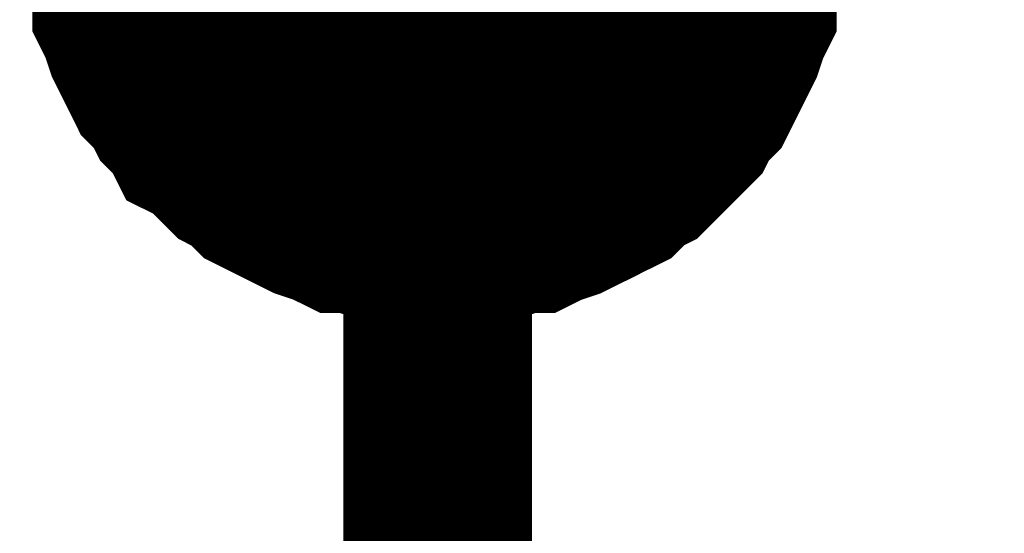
# Model space of a CAD drawing. Header units: inches. Extents: x 0 to 17, y 0 to 11.
# Tile 34 of 114: x 3.5745 to 3.636, y 6.211 to 6.2431. Entities that reach past the tile are written whole.
import ezdxf

# ---------------------------------------------------------------- set-up
doc = ezdxf.new("R2010")
doc.units = ezdxf.units.IN
doc.header["$MEASUREMENT"] = 0
doc.layers.add('Sheet', color=255, linetype='Continuous')

msp = doc.modelspace()

# ---------------------------------------------------------------- linework, layer by layer
at = {"layer": 'Sheet'}
msp.add_lwpolyline([(3.59, 6.25, 0.02, 0.02, 1), (3.61, 6.25, 0.02, 0.02, 1)], format="xyseb", close=True, dxfattribs=at)
for points in [[(3.600606, 6.229924, 0.0118, 0.0118, 0), (3.599417, 6.229924, 0.0118, 0.0118, 0), (3.598624, 6.229924, 0.0118, 0.0118, 0), (3.597435, 6.23032, 0.0118, 0.0118, 0), (3.596642, 6.23032, 0.0118, 0.0118, 0), (3.595452, 6.230717, 0.0118, 0.0118, 0), (3.59466, 6.230717, 0.0118, 0.0118, 0), (3.593867, 6.231113, 0.0118, 0.0118, 0), (3.592677, 6.23151, 0.0118, 0.0118, 0), (3.591884, 6.231906, 0.0118, 0.0118, 0), (3.591091, 6.232302, 0.0118, 0.0118, 0), (3.590299, 6.232699, 0.0118, 0.0118, 0), (3.589506, 6.233095, 0.0118, 0.0118, 0), (3.588713, 6.233888, 0.0118, 0.0118, 0), (3.58792, 6.234285, 0.0118, 0.0118, 0), (3.587127, 6.235078, 0.0118, 0.0118, 0), (3.586334, 6.235871, 0.0118, 0.0118, 0), (3.585541, 6.236267, 0.0118, 0.0118, 0), (3.585145, 6.23706, 0.0118, 0.0118, 0), (3.584352, 6.237853, 0.0118, 0.0118, 0), (3.583955, 6.238646, 0.0118, 0.0118, 0), (3.583162, 6.239439, 0.0118, 0.0118, 0), (3.582766, 6.240232, 0.0118, 0.0118, 0), (3.582369, 6.241025, 0.0118, 0.0118, 0), (3.581973, 6.241818, 0.0118, 0.0118, 0), (3.581576, 6.243007, 0.0118, 0.0118, 0), (3.58118, 6.2438, 0.0118, 0.0118, 0), (3.58118, 6.244593, 0.0118, 0.0118, 0), (3.580784, 6.245783, 0.0118, 0.0118, 0), (3.580784, 6.246576, 0.0118, 0.0118, 0), (3.580387, 6.247765, 0.0118, 0.0118, 0), (3.580387, 6.248558, 0.0118, 0.0118, 0), (3.580387, 6.249748, 0.0118, 0.0118, 0)], [(3.600606, 6.229924, 0.0118, 0.0118, 0), (3.599417, 6.229924, 0.0118, 0.0118, 0), (3.598624, 6.229924, 0.0118, 0.0118, 0), (3.597435, 6.23032, 0.0118, 0.0118, 0), (3.596642, 6.23032, 0.0118, 0.0118, 0), (3.595452, 6.230717, 0.0118, 0.0118, 0), (3.59466, 6.230717, 0.0118, 0.0118, 0), (3.593867, 6.231113, 0.0118, 0.0118, 0), (3.592677, 6.23151, 0.0118, 0.0118, 0), (3.591884, 6.231906, 0.0118, 0.0118, 0), (3.591091, 6.232302, 0.0118, 0.0118, 0), (3.590299, 6.232699, 0.0118, 0.0118, 0), (3.589506, 6.233095, 0.0118, 0.0118, 0), (3.588713, 6.233888, 0.0118, 0.0118, 0), (3.58792, 6.234285, 0.0118, 0.0118, 0), (3.587127, 6.235078, 0.0118, 0.0118, 0), (3.586334, 6.235871, 0.0118, 0.0118, 0), (3.585541, 6.236267, 0.0118, 0.0118, 0), (3.585145, 6.23706, 0.0118, 0.0118, 0), (3.584352, 6.237853, 0.0118, 0.0118, 0), (3.583955, 6.238646, 0.0118, 0.0118, 0), (3.583162, 6.239439, 0.0118, 0.0118, 0), (3.582766, 6.240232, 0.0118, 0.0118, 0), (3.582369, 6.241025, 0.0118, 0.0118, 0), (3.581973, 6.241818, 0.0118, 0.0118, 0), (3.581576, 6.243007, 0.0118, 0.0118, 0), (3.58118, 6.2438, 0.0118, 0.0118, 0), (3.58118, 6.244593, 0.0118, 0.0118, 0), (3.580784, 6.245783, 0.0118, 0.0118, 0), (3.580784, 6.246576, 0.0118, 0.0118, 0), (3.580387, 6.247765, 0.0118, 0.0118, 0), (3.580387, 6.248558, 0.0118, 0.0118, 0), (3.580387, 6.249748, 0.0118, 0.0118, 0)], [(3.600606, 6.229924, 0.0118, 0.0118, 0), (3.599417, 6.229924, 0.0118, 0.0118, 0), (3.598624, 6.229924, 0.0118, 0.0118, 0), (3.597435, 6.23032, 0.0118, 0.0118, 0), (3.596642, 6.23032, 0.0118, 0.0118, 0), (3.595452, 6.230717, 0.0118, 0.0118, 0), (3.59466, 6.230717, 0.0118, 0.0118, 0), (3.593867, 6.231113, 0.0118, 0.0118, 0), (3.592677, 6.23151, 0.0118, 0.0118, 0), (3.591884, 6.231906, 0.0118, 0.0118, 0), (3.591091, 6.232302, 0.0118, 0.0118, 0), (3.590299, 6.232699, 0.0118, 0.0118, 0), (3.589506, 6.233095, 0.0118, 0.0118, 0), (3.588713, 6.233888, 0.0118, 0.0118, 0), (3.58792, 6.234285, 0.0118, 0.0118, 0), (3.587127, 6.235078, 0.0118, 0.0118, 0), (3.586334, 6.235871, 0.0118, 0.0118, 0), (3.585541, 6.236267, 0.0118, 0.0118, 0), (3.585145, 6.23706, 0.0118, 0.0118, 0), (3.584352, 6.237853, 0.0118, 0.0118, 0), (3.583955, 6.238646, 0.0118, 0.0118, 0), (3.583162, 6.239439, 0.0118, 0.0118, 0), (3.582766, 6.240232, 0.0118, 0.0118, 0), (3.582369, 6.241025, 0.0118, 0.0118, 0), (3.581973, 6.241818, 0.0118, 0.0118, 0), (3.581576, 6.243007, 0.0118, 0.0118, 0), (3.58118, 6.2438, 0.0118, 0.0118, 0), (3.58118, 6.244593, 0.0118, 0.0118, 0), (3.580784, 6.245783, 0.0118, 0.0118, 0), (3.580784, 6.246576, 0.0118, 0.0118, 0), (3.580387, 6.247765, 0.0118, 0.0118, 0), (3.580387, 6.248558, 0.0118, 0.0118, 0), (3.580387, 6.249748, 0.0118, 0.0118, 0)], [(3.600606, 6.229924, 0.0118, 0.0118, 0), (3.599417, 6.229924, 0.0118, 0.0118, 0), (3.598624, 6.229924, 0.0118, 0.0118, 0), (3.597435, 6.23032, 0.0118, 0.0118, 0), (3.596642, 6.23032, 0.0118, 0.0118, 0), (3.595452, 6.230717, 0.0118, 0.0118, 0), (3.59466, 6.230717, 0.0118, 0.0118, 0), (3.593867, 6.231113, 0.0118, 0.0118, 0), (3.592677, 6.23151, 0.0118, 0.0118, 0), (3.591884, 6.231906, 0.0118, 0.0118, 0), (3.591091, 6.232302, 0.0118, 0.0118, 0), (3.590299, 6.232699, 0.0118, 0.0118, 0), (3.589506, 6.233095, 0.0118, 0.0118, 0), (3.588713, 6.233888, 0.0118, 0.0118, 0), (3.58792, 6.234285, 0.0118, 0.0118, 0), (3.587127, 6.235078, 0.0118, 0.0118, 0), (3.586334, 6.235871, 0.0118, 0.0118, 0), (3.585541, 6.236267, 0.0118, 0.0118, 0), (3.585145, 6.23706, 0.0118, 0.0118, 0), (3.584352, 6.237853, 0.0118, 0.0118, 0), (3.583955, 6.238646, 0.0118, 0.0118, 0), (3.583162, 6.239439, 0.0118, 0.0118, 0), (3.582766, 6.240232, 0.0118, 0.0118, 0), (3.582369, 6.241025, 0.0118, 0.0118, 0), (3.581973, 6.241818, 0.0118, 0.0118, 0), (3.581576, 6.243007, 0.0118, 0.0118, 0), (3.58118, 6.2438, 0.0118, 0.0118, 0), (3.58118, 6.244593, 0.0118, 0.0118, 0), (3.580784, 6.245783, 0.0118, 0.0118, 0), (3.580784, 6.246576, 0.0118, 0.0118, 0), (3.580387, 6.247765, 0.0118, 0.0118, 0), (3.580387, 6.248558, 0.0118, 0.0118, 0), (3.580387, 6.249748, 0.0118, 0.0118, 0)], [(3.620429, 6.249748, 0.0118, 0.0118, 0), (3.620429, 6.248558, 0.0118, 0.0118, 0), (3.620429, 6.247765, 0.0118, 0.0118, 0), (3.620033, 6.246576, 0.0118, 0.0118, 0), (3.620033, 6.245783, 0.0118, 0.0118, 0), (3.619636, 6.244593, 0.0118, 0.0118, 0), (3.619636, 6.2438, 0.0118, 0.0118, 0), (3.61924, 6.243007, 0.0118, 0.0118, 0), (3.618843, 6.241818, 0.0118, 0.0118, 0), (3.618447, 6.241025, 0.0118, 0.0118, 0), (3.61805, 6.240232, 0.0118, 0.0118, 0), (3.617654, 6.239439, 0.0118, 0.0118, 0), (3.617257, 6.238646, 0.0118, 0.0118, 0), (3.616465, 6.237853, 0.0118, 0.0118, 0), (3.616068, 6.23706, 0.0118, 0.0118, 0), (3.615275, 6.236267, 0.0118, 0.0118, 0), (3.614879, 6.235871, 0.0118, 0.0118, 0), (3.614086, 6.235078, 0.0118, 0.0118, 0), (3.613293, 6.234285, 0.0118, 0.0118, 0), (3.6125, 6.233888, 0.0118, 0.0118, 0), (3.611707, 6.233095, 0.0118, 0.0118, 0), (3.610914, 6.232699, 0.0118, 0.0118, 0), (3.610121, 6.232302, 0.0118, 0.0118, 0), (3.609328, 6.231906, 0.0118, 0.0118, 0), (3.608535, 6.23151, 0.0118, 0.0118, 0), (3.607346, 6.231113, 0.0118, 0.0118, 0), (3.606553, 6.230717, 0.0118, 0.0118, 0), (3.60576, 6.230717, 0.0118, 0.0118, 0), (3.604571, 6.23032, 0.0118, 0.0118, 0), (3.603778, 6.23032, 0.0118, 0.0118, 0), (3.602589, 6.229924, 0.0118, 0.0118, 0), (3.601796, 6.229924, 0.0118, 0.0118, 0), (3.600606, 6.229924, 0.0118, 0.0118, 0)], [(3.600606, 6.149834, 0.0118, 0.0118, 0), (3.600606, 6.249748, 0.0118, 0.0118, 0), (4.050583, 6.249748, 0.0118, 0.0118, 0), (4.450606, 6.249748, 0.0118, 0.0118, 0), (4.450606, 6.149834, 0.0118, 0.0118, 0)], [(3.620429, 6.249748, 0.0118, 0.0118, 0), (3.620429, 6.248558, 0.0118, 0.0118, 0), (3.620429, 6.247765, 0.0118, 0.0118, 0), (3.620033, 6.246576, 0.0118, 0.0118, 0), (3.620033, 6.245783, 0.0118, 0.0118, 0), (3.619636, 6.244593, 0.0118, 0.0118, 0), (3.619636, 6.2438, 0.0118, 0.0118, 0), (3.61924, 6.243007, 0.0118, 0.0118, 0), (3.618843, 6.241818, 0.0118, 0.0118, 0), (3.618447, 6.241025, 0.0118, 0.0118, 0), (3.61805, 6.240232, 0.0118, 0.0118, 0), (3.617654, 6.239439, 0.0118, 0.0118, 0), (3.617257, 6.238646, 0.0118, 0.0118, 0), (3.616465, 6.237853, 0.0118, 0.0118, 0), (3.616068, 6.23706, 0.0118, 0.0118, 0), (3.615275, 6.236267, 0.0118, 0.0118, 0), (3.614879, 6.235871, 0.0118, 0.0118, 0), (3.614086, 6.235078, 0.0118, 0.0118, 0), (3.613293, 6.234285, 0.0118, 0.0118, 0), (3.6125, 6.233888, 0.0118, 0.0118, 0), (3.611707, 6.233095, 0.0118, 0.0118, 0), (3.610914, 6.232699, 0.0118, 0.0118, 0), (3.610121, 6.232302, 0.0118, 0.0118, 0), (3.609328, 6.231906, 0.0118, 0.0118, 0), (3.608535, 6.23151, 0.0118, 0.0118, 0), (3.607346, 6.231113, 0.0118, 0.0118, 0), (3.606553, 6.230717, 0.0118, 0.0118, 0), (3.60576, 6.230717, 0.0118, 0.0118, 0), (3.604571, 6.23032, 0.0118, 0.0118, 0), (3.603778, 6.23032, 0.0118, 0.0118, 0), (3.602589, 6.229924, 0.0118, 0.0118, 0), (3.601796, 6.229924, 0.0118, 0.0118, 0), (3.600606, 6.229924, 0.0118, 0.0118, 0)], [(3.620429, 6.249748, 0.0118, 0.0118, 0), (3.620429, 6.248558, 0.0118, 0.0118, 0), (3.620429, 6.247765, 0.0118, 0.0118, 0), (3.620033, 6.246576, 0.0118, 0.0118, 0), (3.620033, 6.245783, 0.0118, 0.0118, 0), (3.619636, 6.244593, 0.0118, 0.0118, 0), (3.619636, 6.2438, 0.0118, 0.0118, 0), (3.61924, 6.243007, 0.0118, 0.0118, 0), (3.618843, 6.241818, 0.0118, 0.0118, 0), (3.618447, 6.241025, 0.0118, 0.0118, 0), (3.61805, 6.240232, 0.0118, 0.0118, 0), (3.617654, 6.239439, 0.0118, 0.0118, 0), (3.617257, 6.238646, 0.0118, 0.0118, 0), (3.616465, 6.237853, 0.0118, 0.0118, 0), (3.616068, 6.23706, 0.0118, 0.0118, 0), (3.615275, 6.236267, 0.0118, 0.0118, 0), (3.614879, 6.235871, 0.0118, 0.0118, 0), (3.614086, 6.235078, 0.0118, 0.0118, 0), (3.613293, 6.234285, 0.0118, 0.0118, 0), (3.6125, 6.233888, 0.0118, 0.0118, 0), (3.611707, 6.233095, 0.0118, 0.0118, 0), (3.610914, 6.232699, 0.0118, 0.0118, 0), (3.610121, 6.232302, 0.0118, 0.0118, 0), (3.609328, 6.231906, 0.0118, 0.0118, 0), (3.608535, 6.23151, 0.0118, 0.0118, 0), (3.607346, 6.231113, 0.0118, 0.0118, 0), (3.606553, 6.230717, 0.0118, 0.0118, 0), (3.60576, 6.230717, 0.0118, 0.0118, 0), (3.604571, 6.23032, 0.0118, 0.0118, 0), (3.603778, 6.23032, 0.0118, 0.0118, 0), (3.602589, 6.229924, 0.0118, 0.0118, 0), (3.601796, 6.229924, 0.0118, 0.0118, 0), (3.600606, 6.229924, 0.0118, 0.0118, 0)], [(3.620429, 6.249748, 0.0118, 0.0118, 0), (3.620429, 6.248558, 0.0118, 0.0118, 0), (3.620429, 6.247765, 0.0118, 0.0118, 0), (3.620033, 6.246576, 0.0118, 0.0118, 0), (3.620033, 6.245783, 0.0118, 0.0118, 0), (3.619636, 6.244593, 0.0118, 0.0118, 0), (3.619636, 6.2438, 0.0118, 0.0118, 0), (3.61924, 6.243007, 0.0118, 0.0118, 0), (3.618843, 6.241818, 0.0118, 0.0118, 0), (3.618447, 6.241025, 0.0118, 0.0118, 0), (3.61805, 6.240232, 0.0118, 0.0118, 0), (3.617654, 6.239439, 0.0118, 0.0118, 0), (3.617257, 6.238646, 0.0118, 0.0118, 0), (3.616465, 6.237853, 0.0118, 0.0118, 0), (3.616068, 6.23706, 0.0118, 0.0118, 0), (3.615275, 6.236267, 0.0118, 0.0118, 0), (3.614879, 6.235871, 0.0118, 0.0118, 0), (3.614086, 6.235078, 0.0118, 0.0118, 0), (3.613293, 6.234285, 0.0118, 0.0118, 0), (3.6125, 6.233888, 0.0118, 0.0118, 0), (3.611707, 6.233095, 0.0118, 0.0118, 0), (3.610914, 6.232699, 0.0118, 0.0118, 0), (3.610121, 6.232302, 0.0118, 0.0118, 0), (3.609328, 6.231906, 0.0118, 0.0118, 0), (3.608535, 6.23151, 0.0118, 0.0118, 0), (3.607346, 6.231113, 0.0118, 0.0118, 0), (3.606553, 6.230717, 0.0118, 0.0118, 0), (3.60576, 6.230717, 0.0118, 0.0118, 0), (3.604571, 6.23032, 0.0118, 0.0118, 0), (3.603778, 6.23032, 0.0118, 0.0118, 0), (3.602589, 6.229924, 0.0118, 0.0118, 0), (3.601796, 6.229924, 0.0118, 0.0118, 0), (3.600606, 6.229924, 0.0118, 0.0118, 0)], [(3.600606, 6.229924, 0.0039, 0.0039, 0), (3.599417, 6.229924, 0.0039, 0.0039, 0), (3.598624, 6.229924, 0.0039, 0.0039, 0), (3.597435, 6.23032, 0.0039, 0.0039, 0), (3.596642, 6.23032, 0.0039, 0.0039, 0), (3.595452, 6.230717, 0.0039, 0.0039, 0), (3.59466, 6.230717, 0.0039, 0.0039, 0), (3.593867, 6.231113, 0.0039, 0.0039, 0), (3.592677, 6.23151, 0.0039, 0.0039, 0), (3.591884, 6.231906, 0.0039, 0.0039, 0), (3.591091, 6.232302, 0.0039, 0.0039, 0), (3.590299, 6.232699, 0.0039, 0.0039, 0), (3.589506, 6.233095, 0.0039, 0.0039, 0), (3.588713, 6.233888, 0.0039, 0.0039, 0), (3.58792, 6.234285, 0.0039, 0.0039, 0), (3.587127, 6.235078, 0.0039, 0.0039, 0), (3.586334, 6.235871, 0.0039, 0.0039, 0), (3.585541, 6.236267, 0.0039, 0.0039, 0), (3.585145, 6.23706, 0.0039, 0.0039, 0), (3.584352, 6.237853, 0.0039, 0.0039, 0), (3.583955, 6.238646, 0.0039, 0.0039, 0), (3.583162, 6.239439, 0.0039, 0.0039, 0), (3.582766, 6.240232, 0.0039, 0.0039, 0), (3.582369, 6.241025, 0.0039, 0.0039, 0), (3.581973, 6.241818, 0.0039, 0.0039, 0), (3.581576, 6.243007, 0.0039, 0.0039, 0), (3.58118, 6.2438, 0.0039, 0.0039, 0), (3.58118, 6.244593, 0.0039, 0.0039, 0), (3.580784, 6.245783, 0.0039, 0.0039, 0)], [(3.600606, 6.229924, 0.0039, 0.0039, 0), (3.599417, 6.229924, 0.0039, 0.0039, 0), (3.598624, 6.229924, 0.0039, 0.0039, 0), (3.597435, 6.23032, 0.0039, 0.0039, 0), (3.596642, 6.23032, 0.0039, 0.0039, 0), (3.595452, 6.230717, 0.0039, 0.0039, 0), (3.59466, 6.230717, 0.0039, 0.0039, 0), (3.593867, 6.231113, 0.0039, 0.0039, 0), (3.592677, 6.23151, 0.0039, 0.0039, 0), (3.591884, 6.231906, 0.0039, 0.0039, 0), (3.591091, 6.232302, 0.0039, 0.0039, 0), (3.590299, 6.232699, 0.0039, 0.0039, 0), (3.589506, 6.233095, 0.0039, 0.0039, 0), (3.588713, 6.233888, 0.0039, 0.0039, 0), (3.58792, 6.234285, 0.0039, 0.0039, 0), (3.587127, 6.235078, 0.0039, 0.0039, 0), (3.586334, 6.235871, 0.0039, 0.0039, 0), (3.585541, 6.236267, 0.0039, 0.0039, 0), (3.585145, 6.23706, 0.0039, 0.0039, 0), (3.584352, 6.237853, 0.0039, 0.0039, 0), (3.583955, 6.238646, 0.0039, 0.0039, 0), (3.583162, 6.239439, 0.0039, 0.0039, 0), (3.582766, 6.240232, 0.0039, 0.0039, 0), (3.582369, 6.241025, 0.0039, 0.0039, 0), (3.581973, 6.241818, 0.0039, 0.0039, 0), (3.581576, 6.243007, 0.0039, 0.0039, 0), (3.58118, 6.2438, 0.0039, 0.0039, 0), (3.58118, 6.244593, 0.0039, 0.0039, 0), (3.580784, 6.245783, 0.0039, 0.0039, 0)], [(3.600606, 6.229924, 0.0039, 0.0039, 0), (3.599417, 6.229924, 0.0039, 0.0039, 0), (3.598624, 6.229924, 0.0039, 0.0039, 0), (3.597435, 6.23032, 0.0039, 0.0039, 0), (3.596642, 6.23032, 0.0039, 0.0039, 0), (3.595452, 6.230717, 0.0039, 0.0039, 0), (3.59466, 6.230717, 0.0039, 0.0039, 0), (3.593867, 6.231113, 0.0039, 0.0039, 0), (3.592677, 6.23151, 0.0039, 0.0039, 0), (3.591884, 6.231906, 0.0039, 0.0039, 0), (3.591091, 6.232302, 0.0039, 0.0039, 0), (3.590299, 6.232699, 0.0039, 0.0039, 0), (3.589506, 6.233095, 0.0039, 0.0039, 0), (3.588713, 6.233888, 0.0039, 0.0039, 0), (3.58792, 6.234285, 0.0039, 0.0039, 0), (3.587127, 6.235078, 0.0039, 0.0039, 0), (3.586334, 6.235871, 0.0039, 0.0039, 0), (3.585541, 6.236267, 0.0039, 0.0039, 0), (3.585145, 6.23706, 0.0039, 0.0039, 0), (3.584352, 6.237853, 0.0039, 0.0039, 0), (3.583955, 6.238646, 0.0039, 0.0039, 0), (3.583162, 6.239439, 0.0039, 0.0039, 0), (3.582766, 6.240232, 0.0039, 0.0039, 0), (3.582369, 6.241025, 0.0039, 0.0039, 0), (3.581973, 6.241818, 0.0039, 0.0039, 0), (3.581576, 6.243007, 0.0039, 0.0039, 0), (3.58118, 6.2438, 0.0039, 0.0039, 0), (3.58118, 6.244593, 0.0039, 0.0039, 0), (3.580784, 6.245783, 0.0039, 0.0039, 0)], [(3.600606, 6.229924, 0.0039, 0.0039, 0), (3.599417, 6.229924, 0.0039, 0.0039, 0), (3.598624, 6.229924, 0.0039, 0.0039, 0), (3.597435, 6.23032, 0.0039, 0.0039, 0), (3.596642, 6.23032, 0.0039, 0.0039, 0), (3.595452, 6.230717, 0.0039, 0.0039, 0), (3.59466, 6.230717, 0.0039, 0.0039, 0), (3.593867, 6.231113, 0.0039, 0.0039, 0), (3.592677, 6.23151, 0.0039, 0.0039, 0), (3.591884, 6.231906, 0.0039, 0.0039, 0), (3.591091, 6.232302, 0.0039, 0.0039, 0), (3.590299, 6.232699, 0.0039, 0.0039, 0), (3.589506, 6.233095, 0.0039, 0.0039, 0), (3.588713, 6.233888, 0.0039, 0.0039, 0), (3.58792, 6.234285, 0.0039, 0.0039, 0), (3.587127, 6.235078, 0.0039, 0.0039, 0), (3.586334, 6.235871, 0.0039, 0.0039, 0), (3.585541, 6.236267, 0.0039, 0.0039, 0), (3.585145, 6.23706, 0.0039, 0.0039, 0), (3.584352, 6.237853, 0.0039, 0.0039, 0), (3.583955, 6.238646, 0.0039, 0.0039, 0), (3.583162, 6.239439, 0.0039, 0.0039, 0), (3.582766, 6.240232, 0.0039, 0.0039, 0), (3.582369, 6.241025, 0.0039, 0.0039, 0), (3.581973, 6.241818, 0.0039, 0.0039, 0), (3.581576, 6.243007, 0.0039, 0.0039, 0), (3.58118, 6.2438, 0.0039, 0.0039, 0), (3.58118, 6.244593, 0.0039, 0.0039, 0), (3.580784, 6.245783, 0.0039, 0.0039, 0)], [(3.620033, 6.245783, 0.0039, 0.0039, 0), (3.619636, 6.244593, 0.0039, 0.0039, 0), (3.619636, 6.2438, 0.0039, 0.0039, 0), (3.61924, 6.243007, 0.0039, 0.0039, 0), (3.618843, 6.241818, 0.0039, 0.0039, 0), (3.618447, 6.241025, 0.0039, 0.0039, 0), (3.61805, 6.240232, 0.0039, 0.0039, 0), (3.617654, 6.239439, 0.0039, 0.0039, 0), (3.617257, 6.238646, 0.0039, 0.0039, 0), (3.616465, 6.237853, 0.0039, 0.0039, 0), (3.616068, 6.23706, 0.0039, 0.0039, 0), (3.615275, 6.236267, 0.0039, 0.0039, 0), (3.614879, 6.235871, 0.0039, 0.0039, 0), (3.614086, 6.235078, 0.0039, 0.0039, 0), (3.613293, 6.234285, 0.0039, 0.0039, 0), (3.6125, 6.233888, 0.0039, 0.0039, 0), (3.611707, 6.233095, 0.0039, 0.0039, 0), (3.610914, 6.232699, 0.0039, 0.0039, 0), (3.610121, 6.232302, 0.0039, 0.0039, 0), (3.609328, 6.231906, 0.0039, 0.0039, 0), (3.608535, 6.23151, 0.0039, 0.0039, 0), (3.607346, 6.231113, 0.0039, 0.0039, 0), (3.606553, 6.230717, 0.0039, 0.0039, 0), (3.60576, 6.230717, 0.0039, 0.0039, 0), (3.604571, 6.23032, 0.0039, 0.0039, 0), (3.603778, 6.23032, 0.0039, 0.0039, 0), (3.602589, 6.229924, 0.0039, 0.0039, 0), (3.601796, 6.229924, 0.0039, 0.0039, 0), (3.600606, 6.229924, 0.0039, 0.0039, 0)], [(3.620033, 6.245783, 0.0039, 0.0039, 0), (3.619636, 6.244593, 0.0039, 0.0039, 0), (3.619636, 6.2438, 0.0039, 0.0039, 0), (3.61924, 6.243007, 0.0039, 0.0039, 0), (3.618843, 6.241818, 0.0039, 0.0039, 0), (3.618447, 6.241025, 0.0039, 0.0039, 0), (3.61805, 6.240232, 0.0039, 0.0039, 0), (3.617654, 6.239439, 0.0039, 0.0039, 0), (3.617257, 6.238646, 0.0039, 0.0039, 0), (3.616465, 6.237853, 0.0039, 0.0039, 0), (3.616068, 6.23706, 0.0039, 0.0039, 0), (3.615275, 6.236267, 0.0039, 0.0039, 0), (3.614879, 6.235871, 0.0039, 0.0039, 0), (3.614086, 6.235078, 0.0039, 0.0039, 0), (3.613293, 6.234285, 0.0039, 0.0039, 0), (3.6125, 6.233888, 0.0039, 0.0039, 0), (3.611707, 6.233095, 0.0039, 0.0039, 0), (3.610914, 6.232699, 0.0039, 0.0039, 0), (3.610121, 6.232302, 0.0039, 0.0039, 0), (3.609328, 6.231906, 0.0039, 0.0039, 0), (3.608535, 6.23151, 0.0039, 0.0039, 0), (3.607346, 6.231113, 0.0039, 0.0039, 0), (3.606553, 6.230717, 0.0039, 0.0039, 0), (3.60576, 6.230717, 0.0039, 0.0039, 0), (3.604571, 6.23032, 0.0039, 0.0039, 0), (3.603778, 6.23032, 0.0039, 0.0039, 0), (3.602589, 6.229924, 0.0039, 0.0039, 0), (3.601796, 6.229924, 0.0039, 0.0039, 0), (3.600606, 6.229924, 0.0039, 0.0039, 0)], [(3.620033, 6.245783, 0.0039, 0.0039, 0), (3.619636, 6.244593, 0.0039, 0.0039, 0), (3.619636, 6.2438, 0.0039, 0.0039, 0), (3.61924, 6.243007, 0.0039, 0.0039, 0), (3.618843, 6.241818, 0.0039, 0.0039, 0), (3.618447, 6.241025, 0.0039, 0.0039, 0), (3.61805, 6.240232, 0.0039, 0.0039, 0), (3.617654, 6.239439, 0.0039, 0.0039, 0), (3.617257, 6.238646, 0.0039, 0.0039, 0), (3.616465, 6.237853, 0.0039, 0.0039, 0), (3.616068, 6.23706, 0.0039, 0.0039, 0), (3.615275, 6.236267, 0.0039, 0.0039, 0), (3.614879, 6.235871, 0.0039, 0.0039, 0), (3.614086, 6.235078, 0.0039, 0.0039, 0), (3.613293, 6.234285, 0.0039, 0.0039, 0), (3.6125, 6.233888, 0.0039, 0.0039, 0), (3.611707, 6.233095, 0.0039, 0.0039, 0), (3.610914, 6.232699, 0.0039, 0.0039, 0), (3.610121, 6.232302, 0.0039, 0.0039, 0), (3.609328, 6.231906, 0.0039, 0.0039, 0), (3.608535, 6.23151, 0.0039, 0.0039, 0), (3.607346, 6.231113, 0.0039, 0.0039, 0), (3.606553, 6.230717, 0.0039, 0.0039, 0), (3.60576, 6.230717, 0.0039, 0.0039, 0), (3.604571, 6.23032, 0.0039, 0.0039, 0), (3.603778, 6.23032, 0.0039, 0.0039, 0), (3.602589, 6.229924, 0.0039, 0.0039, 0), (3.601796, 6.229924, 0.0039, 0.0039, 0), (3.600606, 6.229924, 0.0039, 0.0039, 0)], [(3.620033, 6.245783, 0.0039, 0.0039, 0), (3.619636, 6.244593, 0.0039, 0.0039, 0), (3.619636, 6.2438, 0.0039, 0.0039, 0), (3.61924, 6.243007, 0.0039, 0.0039, 0), (3.618843, 6.241818, 0.0039, 0.0039, 0), (3.618447, 6.241025, 0.0039, 0.0039, 0), (3.61805, 6.240232, 0.0039, 0.0039, 0), (3.617654, 6.239439, 0.0039, 0.0039, 0), (3.617257, 6.238646, 0.0039, 0.0039, 0), (3.616465, 6.237853, 0.0039, 0.0039, 0), (3.616068, 6.23706, 0.0039, 0.0039, 0), (3.615275, 6.236267, 0.0039, 0.0039, 0), (3.614879, 6.235871, 0.0039, 0.0039, 0), (3.614086, 6.235078, 0.0039, 0.0039, 0), (3.613293, 6.234285, 0.0039, 0.0039, 0), (3.6125, 6.233888, 0.0039, 0.0039, 0), (3.611707, 6.233095, 0.0039, 0.0039, 0), (3.610914, 6.232699, 0.0039, 0.0039, 0), (3.610121, 6.232302, 0.0039, 0.0039, 0), (3.609328, 6.231906, 0.0039, 0.0039, 0), (3.608535, 6.23151, 0.0039, 0.0039, 0), (3.607346, 6.231113, 0.0039, 0.0039, 0), (3.606553, 6.230717, 0.0039, 0.0039, 0), (3.60576, 6.230717, 0.0039, 0.0039, 0), (3.604571, 6.23032, 0.0039, 0.0039, 0), (3.603778, 6.23032, 0.0039, 0.0039, 0), (3.602589, 6.229924, 0.0039, 0.0039, 0), (3.601796, 6.229924, 0.0039, 0.0039, 0), (3.600606, 6.229924, 0.0039, 0.0039, 0)]]:
    msp.add_lwpolyline(points, format="xyseb", dxfattribs=at)

doc.saveas('drawing.dxf')
